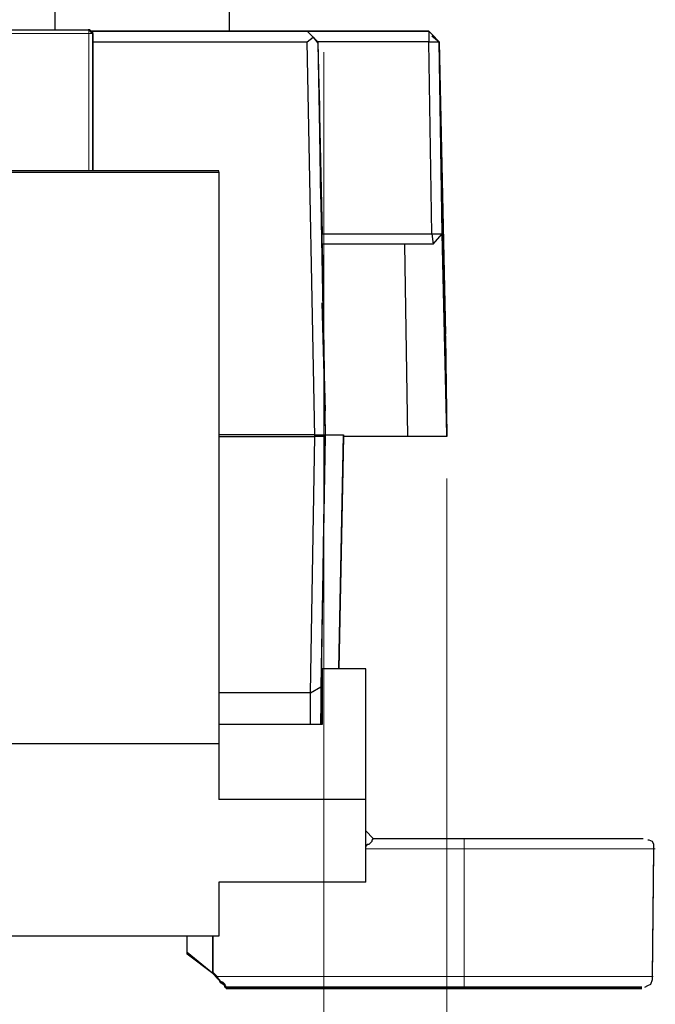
# Model space of a CAD drawing. Header units: millimetres. Extents: x 0 to 210, y 0 to 297.
# Tile 6 of 22: x 47 to 62, y 130 to 153. Entities that reach past the tile are written whole.
import ezdxf

# ---------------------------------------------------------------- set-up
doc = ezdxf.new("R2010")
doc.units = ezdxf.units.MM
doc.header["$MEASUREMENT"] = 0
for name, pattern in [('AI-Linetype-305', [12.7, 6.35, -1.27, 1.27, -1.27, 1.27, -1.27]), ('AI-Linetype-306', [12.7, 6.35, -1.27, 1.27, -1.27, 1.27, -1.27]), ('AI-Linetype-307', [12.7, 6.35, -1.27, 1.27, -1.27, 1.27, -1.27]), ('AI-Linetype-308', [12.7, 6.35, -1.27, 1.27, -1.27, 1.27, -1.27]), ('AI-Linetype-311', [12.7, 6.35, -1.27, 1.27, -1.27, 1.27, -1.27]), ('AI-Linetype-315', [12.7, 6.35, -1.27, 1.27, -1.27, 1.27, -1.27]), ('AI-Linetype-318', [12.7, 6.35, -1.27, 1.27, -1.27, 1.27, -1.27]), ('AI-Linetype-319', [12.7, 6.35, -1.27, 1.27, -1.27, 1.27, -1.27]), ('AI-Linetype-323', [12.7, 6.35, -1.27, 1.27, -1.27, 1.27, -1.27]), ('AI-Linetype-324', [12.7, 6.35, -1.27, 1.27, -1.27, 1.27, -1.27]), ('AI-Linetype-328', [12.7, 6.35, -1.27, 1.27, -1.27, 1.27, -1.27]), ('AI-Linetype-329', [12.7, 6.35, -1.27, 1.27, -1.27, 1.27, -1.27]), ('AI-Linetype-332', [12.7, 6.35, -1.27, 1.27, -1.27, 1.27, -1.27]), ('AI-Linetype-333', [12.7, 6.35, -1.27, 1.27, -1.27, 1.27, -1.27]), ('AI-Linetype-334', [12.7, 6.35, -1.27, 1.27, -1.27, 1.27, -1.27]), ('AI-Linetype-338', [12.7, 6.35, -1.27, 1.27, -1.27, 1.27, -1.27]), ('AI-Linetype-339', [12.7, 6.35, -1.27, 1.27, -1.27, 1.27, -1.27]), ('AI-Linetype-343', [12.7, 6.35, -1.27, 1.27, -1.27, 1.27, -1.27]), ('AI-Linetype-344', [12.7, 6.35, -1.27, 1.27, -1.27, 1.27, -1.27]), ('AI-Linetype-412', [12.7, 6.35, -1.27, 1.27, -1.27, 1.27, -1.27]), ('AI-Linetype-413', [12.7, 6.35, -1.27, 1.27, -1.27, 1.27, -1.27]), ('AI-Linetype-416', [12.7, 6.35, -1.27, 1.27, -1.27, 1.27, -1.27]), ('AI-Linetype-417', [12.7, 6.35, -1.27, 1.27, -1.27, 1.27, -1.27]), ('AI-Linetype-418', [12.7, 6.35, -1.27, 1.27, -1.27, 1.27, -1.27]), ('AI-Linetype-419', [12.7, 6.35, -1.27, 1.27, -1.27, 1.27, -1.27])]:
    doc.linetypes.add(name, pattern=pattern)
doc.layers.add('Capa 1', color=7, linetype='Continuous', lineweight=0)

# ---------------------------------------------------------------- blocks, each defined once
blk = doc.blocks.new('Block_0')
at = {"layer": 'Capa 1', "color": 8, "linetype": 'AI-Linetype-412', "lineweight": 18, "true_color": 0x808080}
blk.add_line((46.487, 153.138), (48.652, 153.138), dxfattribs=at)
at = {"layer": 'Capa 1', "color": 8, "linetype": 'AI-Linetype-416', "lineweight": 18, "true_color": 0x808080}
blk.add_line((48.651, 153.241), (48.651, 153.241), dxfattribs=at)
at = {"layer": 'Capa 1', "color": 8, "linetype": 'AI-Linetype-413', "lineweight": 18, "true_color": 0x808080}
blk.add_line((48.653, 149.916), (48.651, 153.138), dxfattribs=at)
at = {"layer": 'Capa 1', "color": 8, "linetype": 'AI-Linetype-311', "lineweight": 18, "true_color": 0x808080}
blk.add_line((57.478, 133.97), (55.175, 133.97), dxfattribs=at)
at = {"layer": 'Capa 1', "color": 8, "linetype": 'AI-Linetype-306', "lineweight": 18, "true_color": 0x808080}
blk.add_line((57.478, 130.97), (57.478, 133.97), dxfattribs=at)
at = {"layer": 'Capa 1', "color": 8, "linetype": 'AI-Linetype-308', "lineweight": 18, "true_color": 0x808080}
blk.add_line((51.684, 130.97), (57.479, 130.97), dxfattribs=at)
at = {"layer": 'Capa 1', "color": 8, "linetype": 'AI-Linetype-332', "lineweight": 18, "true_color": 0x808080}
blk.add_line((51.684, 130.958), (51.694, 130.958), dxfattribs=at)
at = {"layer": 'Capa 1', "color": 8, "linetype": 'AI-Linetype-319', "lineweight": 18, "true_color": 0x808080}
blk.add_line((57.478, 130.724), (51.921, 130.724), dxfattribs=at)
at = {"layer": 'Capa 1', "color": 8, "linetype": 'AI-Linetype-334', "lineweight": 18, "true_color": 0x808080}
blk.add_line((57.478, 130.712), (51.921, 130.712), dxfattribs=at)
at = {"layer": 'Capa 1', "color": 8, "linetype": 'AI-Linetype-329', "lineweight": 18, "true_color": 0x808080}
blk.add_line((56.353, 130.723), (56.371, 130.724), dxfattribs=at)
at = {"layer": 'Capa 1', "color": 8, "linetype": 'AI-Linetype-324', "lineweight": 18, "true_color": 0x808080}
blk.add_line((56.353, 130.723), (56.353, 130.723), dxfattribs=at)
at = {"layer": 'Capa 1', "color": 8, "linetype": 'AI-Linetype-339', "lineweight": 18, "true_color": 0x808080}
blk.add_line((56.353, 130.711), (56.353, 130.711), dxfattribs=at)
at = {"layer": 'Capa 1', "color": 8, "linetype": 'AI-Linetype-344', "lineweight": 18, "true_color": 0x808080}
blk.add_line((56.353, 130.711), (56.371, 130.711), dxfattribs=at)
at = {"layer": 'Capa 1', "color": 8, "linetype": 'AI-Linetype-328', "lineweight": 18, "true_color": 0x808080}
blk.add_line((60.103, 130.723), (60.086, 130.724), dxfattribs=at)
at = {"layer": 'Capa 1', "color": 8, "linetype": 'AI-Linetype-343', "lineweight": 18, "true_color": 0x808080}
blk.add_line((60.103, 130.711), (60.086, 130.711), dxfattribs=at)
at = {"layer": 'Capa 1', "color": 8, "linetype": 'AI-Linetype-323', "lineweight": 18, "true_color": 0x808080}
blk.add_line((60.103, 130.724), (60.103, 130.723), dxfattribs=at)
at = {"layer": 'Capa 1', "color": 8, "linetype": 'AI-Linetype-338', "lineweight": 18, "true_color": 0x808080}
blk.add_line((60.103, 130.711), (60.103, 130.711), dxfattribs=at)
at = {"layer": 'Capa 1', "color": 8, "linetype": 'AI-Linetype-417', "lineweight": 18, "true_color": 0x808080}
blk.add_lwpolyline([(48.651, 153.138), (48.651, 153.157), (48.651, 153.176), (48.651, 153.194), (48.651, 153.21), (48.651, 153.223), (48.651, 153.232), (48.651, 153.239), (48.651, 153.241)], dxfattribs=at)
at = {"layer": 'Capa 1', "color": 8, "linetype": 'AI-Linetype-418', "lineweight": 18, "true_color": 0x808080}
blk.add_lwpolyline([(48.651, 153.138), (48.689, 153.138), (48.722, 153.139), (48.743, 153.14), (48.751, 153.141)], dxfattribs=at)
at = {"layer": 'Capa 1', "color": 8, "linetype": 'AI-Linetype-419', "lineweight": 18, "true_color": 0x808080}
blk.add_lwpolyline([(48.739, 153.19), (48.744, 153.179), (48.749, 153.161), (48.752, 153.141)], dxfattribs=at)
at = {"layer": 'Capa 1', "color": 8, "linetype": 'AI-Linetype-315', "lineweight": 18, "true_color": 0x808080}
blk.add_lwpolyline([(57.478, 134.224), (57.478, 134.219), (57.478, 134.205), (57.478, 134.181), (57.478, 134.15), (57.478, 134.111), (57.478, 134.067), (57.478, 134.019), (57.478, 133.97)], dxfattribs=at)
at = {"layer": 'Capa 1', "color": 8, "linetype": 'AI-Linetype-307', "lineweight": 18, "true_color": 0x808080}
blk.add_lwpolyline([(61.974, 133.969), (61.974, 133.969), (61.919, 133.969), (61.754, 133.969), (61.484, 133.97), (61.115, 133.97), (60.657, 133.97), (60.121, 133.97), (59.519, 133.97), (58.868, 133.97), (58.182, 133.97), (57.479, 133.97)], dxfattribs=at)
at = {"layer": 'Capa 1', "color": 8, "linetype": 'AI-Linetype-305', "lineweight": 18, "true_color": 0x808080}
blk.add_lwpolyline([(57.478, 130.97), (58.173, 130.97), (58.851, 130.97), (59.496, 130.97), (60.09, 130.97), (60.62, 130.97), (61.073, 130.97), (61.437, 130.969), (61.704, 130.969), (61.867, 130.969), (61.922, 130.969)], dxfattribs=at)
at = {"layer": 'Capa 1', "color": 8, "linetype": 'AI-Linetype-318', "lineweight": 18, "true_color": 0x808080}
blk.add_lwpolyline([(57.478, 130.97), (57.478, 130.922), (57.478, 130.876), (57.478, 130.833), (57.478, 130.796), (57.478, 130.766), (57.478, 130.743), (57.478, 130.729), (57.478, 130.725)], dxfattribs=at)
at = {"layer": 'Capa 1', "color": 8, "linetype": 'AI-Linetype-333', "lineweight": 18, "true_color": 0x808080}
blk.add_lwpolyline([(57.478, 130.722), (57.478, 130.717), (57.478, 130.712)], dxfattribs=at)
at = {"layer": 'Capa 1', "color": 18, "lineweight": 25, "true_color": 0x000000}
for points in [[(47.863, 153.228), (47.863, 153.228), (47.863, 153.687), (47.863, 153.687)], [(51.956, 153.193), (51.956, 153.193), (51.956, 153.687), (51.956, 153.687)], [(46.452, 153.228), (46.452, 153.228), (48.639, 153.228), (48.639, 153.228)], [(48.639, 153.228), (48.639, 153.228), (48.639, 153.228), (48.639, 153.228)], [(48.745, 153.193), (48.745, 153.193), (48.71, 153.193), (48.71, 153.193)], [(53.79, 153.193), (53.79, 153.193), (48.745, 153.193), (48.745, 153.193)], [(48.745, 152.946), (48.745, 152.946), (48.745, 153.193), (48.745, 153.193)], [(48.745, 153.193), (48.745, 153.193), (48.745, 153.193), (48.745, 153.193)], [(48.745, 153.122), (48.745, 153.122), (48.745, 149.912), (48.745, 149.912)], [(48.745, 153.122), (48.745, 153.122), (48.745, 153.122), (48.745, 153.122)], [(48.745, 151.852), (48.745, 151.852), (48.745, 153.122), (48.745, 153.122)], [(49.274, 153.193), (49.274, 153.193), (49.274, 153.193), (49.274, 153.193)], [(49.274, 153.193), (49.274, 153.193), (49.274, 153.193), (49.274, 153.193)], [(49.274, 153.193), (49.274, 153.193), (49.274, 153.193), (49.274, 153.193)], [(51.956, 153.193), (51.956, 153.193), (53.79, 153.193), (53.79, 153.193)], [(53.931, 153.052), (53.931, 153.052), (53.79, 153.193), (53.79, 153.193)], [(53.79, 153.193), (53.79, 153.193), (53.79, 153.193), (53.79, 153.193)], [(54.037, 152.946), (54.037, 152.946), (53.79, 153.193), (53.79, 153.193)], [(53.79, 153.193), (53.79, 153.193), (55.66, 153.193), (55.66, 153.193)], [(53.79, 153.193), (53.79, 153.193), (53.79, 153.193), (53.79, 153.193)], [(53.79, 153.193), (53.79, 153.193), (55.66, 153.193), (55.66, 153.193)], [(55.66, 153.193), (55.66, 153.193), (53.79, 153.193), (53.79, 153.193)], [(53.79, 153.193), (53.79, 153.193), (53.79, 153.193), (53.79, 153.193)], [(53.79, 153.193), (53.79, 153.193), (55.66, 153.193), (55.66, 153.193)], [(55.66, 153.193), (55.66, 153.193), (53.79, 153.193), (53.79, 153.193)], [(53.79, 153.193), (53.79, 153.193), (53.79, 153.193), (53.79, 153.193)], [(53.79, 153.193), (53.79, 153.193), (55.66, 153.193), (55.66, 153.193)], [(53.79, 153.193), (53.79, 153.193), (56.648, 153.193), (56.648, 153.193)], [(53.79, 153.193), (53.79, 153.193), (53.79, 153.193), (53.79, 153.193)], [(56.648, 153.193), (56.648, 153.193), (53.79, 153.193), (53.79, 153.193)], [(53.79, 153.193), (53.79, 153.193), (53.79, 153.193), (53.79, 153.193)], [(53.79, 153.193), (53.79, 153.193), (53.79, 153.193), (53.79, 153.193)], [(53.79, 153.193), (53.79, 153.193), (53.79, 153.193), (53.79, 153.193)], [(53.79, 153.193), (53.79, 153.193), (53.79, 153.193), (53.79, 153.193)], [(53.79, 152.946), (53.79, 152.946), (53.931, 153.052), (53.931, 153.052)], [(53.931, 153.052), (53.931, 153.052), (54.037, 152.911), (54.037, 152.911)], [(55.66, 153.193), (55.66, 153.193), (55.66, 153.193), (55.66, 153.193)], [(55.66, 153.193), (55.66, 153.193), (55.66, 153.193), (55.66, 153.193)], [(55.66, 153.193), (55.66, 153.193), (55.66, 153.193), (55.66, 153.193)], [(55.66, 153.193), (55.66, 153.193), (55.66, 153.193), (55.66, 153.193)], [(56.648, 153.193), (56.648, 153.193), (55.66, 153.193), (55.66, 153.193)], [(56.648, 153.193), (56.648, 153.193), (55.66, 153.193), (55.66, 153.193)], [(55.66, 153.193), (55.66, 153.193), (55.66, 153.193), (55.66, 153.193)], [(56.648, 153.193), (56.648, 153.193), (56.648, 153.193), (56.648, 153.193)], [(56.648, 153.193), (56.648, 153.193), (56.648, 153.193), (56.648, 153.193)], [(56.648, 153.193), (56.648, 153.193), (56.894, 152.946), (56.894, 152.946)], [(56.648, 153.193), (56.648, 153.193), (56.648, 152.946), (56.648, 152.946)], [(56.648, 153.193), (56.648, 153.193), (56.648, 153.193), (56.648, 153.193)], [(56.894, 152.946), (56.894, 152.946), (56.648, 153.193), (56.648, 153.193)], [(56.648, 153.193), (56.648, 153.193), (56.648, 153.193), (56.648, 153.193)], [(56.648, 153.193), (56.648, 153.193), (56.648, 153.193), (56.648, 153.193)], [(56.894, 152.946), (56.894, 152.946), (56.718, 153.122), (56.718, 153.122)], [(56.718, 153.087), (56.718, 153.087), (56.894, 152.946), (56.894, 152.946)], [(48.745, 152.946), (48.745, 152.946), (53.79, 152.946), (53.79, 152.946)], [(48.745, 149.912), (48.745, 149.912), (48.745, 152.946), (48.745, 152.946)], [(53.966, 143.668), (53.966, 143.668), (53.79, 152.946), (53.79, 152.946)], [(54.037, 152.911), (54.037, 152.911), (54.037, 152.946), (54.037, 152.946)], [(54.037, 152.946), (54.037, 152.946), (54.037, 152.946), (54.037, 152.946)], [(54.037, 152.946), (54.037, 152.946), (54.143, 148.43), (54.143, 148.43)], [(56.648, 152.946), (56.648, 152.946), (54.037, 152.946), (54.037, 152.946)], [(54.037, 152.911), (54.037, 152.911), (54.213, 143.703), (54.213, 143.703)], [(56.648, 152.946), (56.648, 152.946), (56.894, 152.946), (56.894, 152.946)], [(56.718, 148.43), (56.718, 148.43), (56.648, 152.946), (56.648, 152.946)], [(56.894, 152.946), (56.894, 152.946), (56.965, 148.43), (56.965, 148.43)], [(56.894, 152.946), (56.894, 152.946), (56.894, 152.946), (56.894, 152.946)], [(57.036, 146.032), (57.036, 146.032), (56.894, 152.946), (56.894, 152.946)], [(56.894, 152.946), (56.894, 152.946), (56.894, 152.946), (56.894, 152.946)], [(56.894, 152.946), (56.894, 152.946), (57.036, 146.067), (57.036, 146.067)], [(56.965, 148.43), (56.965, 148.43), (56.894, 152.946), (56.894, 152.946)], [(48.745, 149.912), (48.745, 149.912), (48.745, 151.817), (48.745, 151.817)], [(48.745, 151.817), (48.745, 151.817), (48.745, 151.817), (48.745, 151.817)], [(54.108, 149.242), (54.108, 149.242), (54.072, 151.817), (54.072, 151.817)], [(54.072, 151.817), (54.072, 151.817), (54.108, 149.242), (54.108, 149.242)], [(54.072, 151.817), (54.072, 151.817), (54.072, 151.817), (54.072, 151.817)], [(51.709, 149.912), (51.709, 149.912), (46.452, 149.912), (46.452, 149.912)], [(46.452, 149.877), (46.452, 149.877), (51.709, 149.877), (51.709, 149.877)], [(51.709, 149.877), (51.709, 149.877), (51.709, 149.912), (51.709, 149.912)], [(51.709, 149.877), (51.709, 149.877), (51.709, 136.436), (51.709, 136.436)], [(54.108, 149.242), (54.108, 149.242), (54.108, 149.242), (54.108, 149.242)], [(54.143, 148.184), (54.143, 148.184), (54.143, 148.43), (54.143, 148.43)], [(54.143, 148.43), (54.143, 148.43), (56.718, 148.43), (56.718, 148.43)], [(56.718, 148.43), (56.718, 148.43), (56.965, 148.43), (56.965, 148.43)], [(56.718, 148.43), (56.718, 148.43), (56.753, 148.184), (56.753, 148.184)], [(56.753, 148.184), (56.753, 148.184), (56.965, 148.43), (56.965, 148.43)], [(56.965, 148.43), (56.965, 148.43), (57.071, 143.668), (57.071, 143.668)], [(56.965, 148.43), (56.965, 148.43), (56.965, 148.43), (56.965, 148.43)], [(56.965, 148.43), (56.965, 148.43), (56.965, 148.43), (56.965, 148.43)], [(57.071, 143.703), (57.071, 143.703), (56.965, 148.43), (56.965, 148.43)], [(54.143, 148.184), (54.143, 148.184), (54.213, 143.703), (54.213, 143.703)], [(56.753, 148.184), (56.753, 148.184), (54.143, 148.184), (54.143, 148.184)], [(56.154, 143.668), (56.154, 143.668), (56.083, 148.184), (56.083, 148.184)], [(54.213, 144.268), (54.213, 144.268), (54.143, 146.808), (54.143, 146.808)], [(54.143, 146.808), (54.143, 146.808), (54.213, 144.268), (54.213, 144.268)], [(54.143, 146.808), (54.143, 146.808), (54.143, 146.808), (54.143, 146.808)], [(57.036, 146.067), (57.036, 146.067), (57.036, 146.067), (57.036, 146.067)], [(57.071, 143.668), (57.071, 143.668), (57.036, 146.067), (57.036, 146.067)], [(57.036, 146.032), (57.036, 146.032), (57.071, 143.668), (57.071, 143.668)], [(54.213, 144.268), (54.213, 144.268), (54.213, 144.268), (54.213, 144.268)], [(53.966, 143.703), (53.966, 143.703), (51.709, 143.703), (51.709, 143.703)], [(51.709, 143.668), (51.709, 143.668), (53.966, 143.668), (53.966, 143.668)], [(53.861, 137.635), (53.861, 137.635), (53.966, 143.668), (53.966, 143.668)], [(53.966, 143.703), (53.966, 143.703), (53.966, 143.703), (53.966, 143.703)], [(53.966, 143.703), (53.966, 143.703), (54.213, 143.703), (54.213, 143.703)], [(54.213, 143.668), (54.213, 143.668), (53.966, 143.668), (53.966, 143.668)], [(54.213, 143.668), (54.213, 143.668), (54.108, 137.777), (54.108, 137.777)], [(54.108, 136.895), (54.108, 136.895), (54.213, 143.668), (54.213, 143.668)], [(54.213, 143.703), (54.213, 143.703), (54.213, 143.703), (54.213, 143.703)], [(54.213, 143.703), (54.213, 143.703), (54.213, 143.703), (54.213, 143.703)], [(54.213, 143.703), (54.213, 143.703), (54.213, 143.703), (54.213, 143.703)], [(54.213, 143.703), (54.213, 143.703), (54.637, 143.703), (54.637, 143.703)], [(54.213, 143.703), (54.213, 143.703), (54.213, 143.668), (54.213, 143.668)], [(54.213, 143.668), (54.213, 143.668), (54.213, 143.668), (54.213, 143.668)], [(54.637, 143.703), (54.637, 143.703), (54.531, 138.2), (54.531, 138.2)], [(54.531, 138.2), (54.531, 138.2), (54.637, 143.703), (54.637, 143.703)], [(54.637, 143.703), (54.637, 143.703), (54.531, 138.2), (54.531, 138.2)], [(54.637, 143.668), (54.637, 143.668), (54.531, 138.2), (54.531, 138.2)], [(54.637, 143.668), (54.637, 143.668), (54.531, 138.2), (54.531, 138.2)], [(54.637, 143.703), (54.637, 143.703), (54.637, 143.703), (54.637, 143.703)], [(54.637, 143.703), (54.637, 143.703), (54.637, 143.703), (54.637, 143.703)], [(56.154, 143.668), (56.154, 143.668), (54.637, 143.668), (54.637, 143.668)], [(57.071, 143.668), (57.071, 143.668), (56.154, 143.668), (56.154, 143.668)], [(57.071, 143.668), (57.071, 143.668), (57.071, 143.703), (57.071, 143.703)], [(57.071, 143.668), (57.071, 143.668), (57.071, 143.668), (57.071, 143.668)], [(57.071, 143.668), (57.071, 143.668), (57.071, 143.668), (57.071, 143.668)], [(54.143, 138.2), (54.143, 138.2), (54.143, 136.895), (54.143, 136.895)], [(55.166, 138.2), (55.166, 138.2), (54.143, 138.2), (54.143, 138.2)], [(55.166, 135.131), (55.166, 135.131), (55.166, 138.2), (55.166, 138.2)], [(53.861, 137.635), (53.861, 137.635), (54.108, 137.777), (54.108, 137.777)], [(54.108, 137.777), (54.108, 137.777), (54.108, 136.895), (54.108, 136.895)], [(53.861, 137.635), (53.861, 137.635), (51.709, 137.635), (51.709, 137.635)], [(53.861, 137.635), (53.861, 137.635), (53.861, 137.635), (53.861, 137.635)], [(53.861, 136.895), (53.861, 136.895), (53.861, 137.635), (53.861, 137.635)], [(54.143, 136.895), (54.143, 136.895), (51.709, 136.895), (51.709, 136.895)], [(51.709, 136.436), (51.709, 136.436), (33.223, 136.436), (33.223, 136.436)], [(51.709, 136.436), (51.709, 136.436), (51.709, 135.131), (51.709, 135.131)], [(55.166, 135.131), (55.166, 135.131), (51.709, 135.131), (51.709, 135.131)], [(55.166, 133.19), (55.166, 133.19), (55.166, 135.131), (55.166, 135.131)], [(55.166, 134.39), (55.166, 134.39), (55.342, 134.214), (55.342, 134.214)], [(55.342, 134.214), (55.342, 134.214), (57.459, 134.214), (57.459, 134.214)], [(61.904, 130.968), (61.904, 130.968), (61.939, 133.967), (61.939, 133.967)], [(61.904, 130.933), (61.904, 130.933), (61.939, 133.931), (61.939, 133.931)], [(55.166, 133.19), (55.166, 133.19), (51.709, 133.19), (51.709, 133.19)], [(51.709, 133.19), (51.709, 133.19), (51.709, 131.92), (51.709, 131.92)], [(51.709, 131.92), (51.709, 131.92), (33.223, 131.92), (33.223, 131.92)], [(50.968, 131.532), (50.968, 131.532), (50.968, 131.92), (50.968, 131.92)], [(51.568, 131.074), (51.568, 131.074), (51.568, 131.92), (51.568, 131.92)], [(51.568, 131.92), (51.568, 131.92), (51.568, 131.039), (51.568, 131.039)], [(51.568, 131.039), (51.568, 131.039), (50.968, 131.532), (50.968, 131.532)], [(50.968, 131.532), (50.968, 131.532), (50.968, 131.532), (50.968, 131.532)], [(51.568, 131.039), (51.568, 131.039), (50.968, 131.532), (50.968, 131.532)], [(50.968, 131.497), (50.968, 131.497), (50.968, 131.532), (50.968, 131.532)], [(51.568, 131.039), (51.568, 131.039), (50.968, 131.497), (50.968, 131.497)], [(50.968, 131.497), (50.968, 131.497), (50.968, 131.497), (50.968, 131.497)], [(51.568, 131.039), (51.568, 131.039), (50.968, 131.497), (50.968, 131.497)], [(51.568, 131.074), (51.568, 131.074), (51.673, 130.968), (51.673, 130.968)], [(51.568, 131.039), (51.568, 131.039), (51.568, 131.074), (51.568, 131.074)], [(51.568, 131.039), (51.568, 131.039), (51.568, 131.039), (51.568, 131.039)], [(51.568, 131.039), (51.568, 131.039), (51.568, 131.039), (51.568, 131.039)], [(51.673, 130.933), (51.673, 130.933), (51.568, 131.039), (51.568, 131.039)], [(51.568, 131.039), (51.568, 131.039), (51.568, 131.039), (51.568, 131.039)], [(51.568, 131.039), (51.568, 131.039), (51.673, 130.933), (51.673, 130.933)], [(51.568, 131.039), (51.568, 131.039), (51.568, 131.039), (51.568, 131.039)], [(51.568, 131.039), (51.568, 131.039), (51.568, 131.039), (51.568, 131.039)], [(51.568, 131.039), (51.568, 131.039), (51.568, 131.039), (51.568, 131.039)], [(51.568, 131.039), (51.568, 131.039), (51.568, 131.039), (51.568, 131.039)], [(51.568, 131.039), (51.568, 131.039), (51.568, 131.039), (51.568, 131.039)], [(51.673, 130.933), (51.673, 130.933), (51.568, 131.039), (51.568, 131.039)], [(51.568, 131.039), (51.568, 131.039), (51.568, 131.039), (51.568, 131.039)], [(51.92, 130.721), (51.92, 130.721), (51.885, 130.721), (51.885, 130.721)], [(51.885, 130.721), (51.885, 130.721), (51.885, 130.721), (51.885, 130.721)], [(51.885, 130.721), (51.885, 130.721), (51.92, 130.721), (51.92, 130.721)], [(51.885, 130.721), (51.885, 130.721), (51.885, 130.721), (51.885, 130.721)], [(51.92, 130.686), (51.92, 130.686), (51.885, 130.721), (51.885, 130.721)], [(51.885, 130.721), (51.885, 130.721), (51.885, 130.721), (51.885, 130.721)], [(51.885, 130.721), (51.885, 130.721), (51.92, 130.686), (51.92, 130.686)], [(51.885, 130.721), (51.885, 130.721), (51.885, 130.721), (51.885, 130.721)], [(51.92, 130.721), (51.92, 130.721), (51.92, 130.721), (51.92, 130.721)], [(51.92, 130.721), (51.92, 130.721), (51.92, 130.721), (51.92, 130.721)], [(51.92, 130.721), (51.92, 130.721), (53.014, 130.721), (53.014, 130.721)], [(53.014, 130.721), (53.014, 130.721), (51.92, 130.721), (51.92, 130.721)], [(51.92, 130.721), (51.92, 130.721), (57.459, 130.721), (57.459, 130.721)], [(51.92, 130.686), (51.92, 130.686), (51.92, 130.686), (51.92, 130.686)], [(51.92, 130.686), (51.92, 130.686), (51.92, 130.686), (51.92, 130.686)], [(51.92, 130.686), (51.92, 130.686), (53.014, 130.686), (53.014, 130.686)], [(53.014, 130.686), (53.014, 130.686), (51.92, 130.686), (51.92, 130.686)], [(51.92, 130.686), (51.92, 130.686), (57.459, 130.686), (57.459, 130.686)], [(53.014, 130.721), (53.014, 130.721), (53.014, 130.721), (53.014, 130.721)], [(53.014, 130.721), (53.014, 130.721), (53.014, 130.721), (53.014, 130.721)], [(53.014, 130.686), (53.014, 130.686), (53.014, 130.686), (53.014, 130.686)], [(53.014, 130.686), (53.014, 130.686), (53.014, 130.686), (53.014, 130.686)]]:
    blk.add_open_spline(points, degree=3, dxfattribs=at)
for points, knots in [([(48.71, 153.158), (48.71, 153.158), (48.71, 153.193), (48.71, 153.193), (48.71, 153.193), (48.675, 153.193), (48.675, 153.193), (48.675, 153.193), (48.675, 153.228), (48.675, 153.228), (48.675, 153.228), (48.639, 153.228), (48.639, 153.228)], [0, 0, 0, 0, 1, 1, 1, 2, 2, 2, 3, 3, 3, 4, 4, 4, 4]), ([(48.639, 153.228), (48.639, 153.228), (48.639, 153.228), (48.639, 153.228), (48.639, 153.228), (48.675, 153.228), (48.675, 153.228), (48.675, 153.228), (48.675, 153.193), (48.675, 153.193), (48.675, 153.193), (48.71, 153.193), (48.71, 153.193), (48.71, 153.193), (48.71, 153.158), (48.71, 153.158)], [0, 0, 0, 0, 1, 1, 1, 2, 2, 2, 3, 3, 3, 4, 4, 4, 5, 5, 5, 5]), ([(48.745, 153.122), (48.745, 153.122), (48.745, 153.158), (48.745, 153.158), (48.745, 153.158), (48.745, 153.193), (48.745, 153.193), (48.745, 153.193), (48.71, 153.193), (48.71, 153.193), (48.71, 153.193), (48.675, 153.228), (48.675, 153.228), (48.675, 153.228), (48.639, 153.228), (48.639, 153.228)], [0, 0, 0, 0, 1, 1, 1, 2, 2, 2, 3, 3, 3, 4, 4, 4, 5, 5, 5, 5]), ([(48.71, 153.193), (48.71, 153.193), (48.992, 153.193), (48.992, 153.193), (48.992, 153.193), (49.204, 153.193), (49.204, 153.193), (49.204, 153.193), (49.274, 153.193), (49.274, 153.193)], [0, 0, 0, 0, 1, 1, 1, 2, 2, 2, 3, 3, 3, 3]), ([(48.71, 153.193), (48.71, 153.193), (49.133, 153.193), (49.133, 153.193), (49.133, 153.193), (49.839, 153.193), (49.839, 153.193), (49.839, 153.193), (50.439, 153.193), (50.439, 153.193), (50.439, 153.193), (50.933, 153.193), (50.933, 153.193), (50.933, 153.193), (51.321, 153.193), (51.321, 153.193), (51.321, 153.193), (51.638, 153.193), (51.638, 153.193), (51.638, 153.193), (51.85, 153.193), (51.85, 153.193), (51.85, 153.193), (51.92, 153.193), (51.92, 153.193), (51.92, 153.193), (51.956, 153.193), (51.956, 153.193)], [0, 0, 0, 0, 1, 1, 1, 2, 2, 2, 3, 3, 3, 4, 4, 4, 5, 5, 5, 6, 6, 6, 7, 7, 7, 8, 8, 8, 9, 9, 9, 9]), ([(48.745, 151.817), (48.745, 151.817), (48.745, 151.817), (48.745, 151.817), (48.745, 151.817), (48.745, 151.852), (48.745, 151.852)], [0, 0, 0, 0, 1, 1, 1, 2, 2, 2, 2]), ([(55.342, 134.214), (55.342, 134.214), (55.307, 134.178), (55.307, 134.178), (55.307, 134.178), (55.307, 134.143), (55.307, 134.143), (55.307, 134.143), (55.272, 134.108), (55.272, 134.108), (55.272, 134.108), (55.236, 134.072), (55.236, 134.072), (55.236, 134.072), (55.201, 134.072), (55.201, 134.072), (55.201, 134.072), (55.166, 134.037), (55.166, 134.037)], [0, 0, 0, 0, 1, 1, 1, 2, 2, 2, 3, 3, 3, 4, 4, 4, 5, 5, 5, 6, 6, 6, 6]), ([(57.459, 134.214), (57.459, 134.214), (58.164, 134.214), (58.164, 134.214), (58.164, 134.214), (58.835, 134.214), (58.835, 134.214), (58.835, 134.214), (59.47, 134.214), (59.47, 134.214), (59.47, 134.214), (60.069, 134.214), (60.069, 134.214), (60.069, 134.214), (60.599, 134.214), (60.599, 134.214), (60.599, 134.214), (61.022, 134.214), (61.022, 134.214), (61.022, 134.214), (61.339, 134.214), (61.339, 134.214), (61.339, 134.214), (61.586, 134.214), (61.586, 134.214), (61.586, 134.214), (61.692, 134.214), (61.692, 134.214)], [0, 0, 0, 0, 1, 1, 1, 2, 2, 2, 3, 3, 3, 4, 4, 4, 5, 5, 5, 6, 6, 6, 7, 7, 7, 8, 8, 8, 9, 9, 9, 9]), ([(61.939, 133.967), (61.939, 133.967), (61.939, 134.002), (61.939, 134.002), (61.939, 134.002), (61.939, 134.072), (61.939, 134.072), (61.939, 134.072), (61.904, 134.143), (61.904, 134.143), (61.904, 134.143), (61.833, 134.178), (61.833, 134.178), (61.833, 134.178), (61.798, 134.178), (61.798, 134.178)], [0, 0, 0, 0, 1, 1, 1, 2, 2, 2, 3, 3, 3, 4, 4, 4, 5, 5, 5, 5]), ([(51.92, 130.721), (51.92, 130.721), (51.885, 130.721), (51.885, 130.721), (51.885, 130.721), (51.85, 130.756), (51.85, 130.756), (51.85, 130.756), (51.85, 130.792), (51.85, 130.792), (51.85, 130.792), (51.814, 130.827), (51.814, 130.827), (51.814, 130.827), (51.744, 130.862), (51.744, 130.862), (51.744, 130.862), (51.709, 130.897), (51.709, 130.897), (51.709, 130.897), (51.673, 130.968), (51.673, 130.968)], [0, 0, 0, 0, 1, 1, 1, 2, 2, 2, 3, 3, 3, 4, 4, 4, 5, 5, 5, 6, 6, 6, 7, 7, 7, 7]), ([(51.673, 130.933), (51.673, 130.933), (51.709, 130.897), (51.709, 130.897), (51.709, 130.897), (51.744, 130.862), (51.744, 130.862), (51.744, 130.862), (51.814, 130.827), (51.814, 130.827), (51.814, 130.827), (51.85, 130.792), (51.85, 130.792), (51.85, 130.792), (51.85, 130.756), (51.85, 130.756), (51.85, 130.756), (51.885, 130.721), (51.885, 130.721), (51.885, 130.721), (51.92, 130.721), (51.92, 130.721)], [0, 0, 0, 0, 1, 1, 1, 2, 2, 2, 3, 3, 3, 4, 4, 4, 5, 5, 5, 6, 6, 6, 7, 7, 7, 7]), ([(51.92, 130.686), (51.92, 130.686), (51.885, 130.686), (51.885, 130.686), (51.885, 130.686), (51.885, 130.721), (51.885, 130.721), (51.885, 130.721), (51.85, 130.721), (51.85, 130.721), (51.85, 130.721), (51.85, 130.756), (51.85, 130.756), (51.85, 130.756), (51.814, 130.792), (51.814, 130.792), (51.814, 130.792), (51.744, 130.862), (51.744, 130.862), (51.744, 130.862), (51.709, 130.897), (51.709, 130.897), (51.709, 130.897), (51.673, 130.933), (51.673, 130.933)], [0, 0, 0, 0, 1, 1, 1, 2, 2, 2, 3, 3, 3, 4, 4, 4, 5, 5, 5, 6, 6, 6, 7, 7, 7, 8, 8, 8, 8]), ([(51.673, 130.933), (51.673, 130.933), (51.709, 130.897), (51.709, 130.897), (51.709, 130.897), (51.744, 130.827), (51.744, 130.827), (51.744, 130.827), (51.814, 130.792), (51.814, 130.792), (51.814, 130.792), (51.85, 130.756), (51.85, 130.756), (51.85, 130.756), (51.85, 130.721), (51.85, 130.721), (51.85, 130.721), (51.885, 130.721), (51.885, 130.721), (51.885, 130.721), (51.885, 130.686), (51.885, 130.686), (51.885, 130.686), (51.92, 130.686), (51.92, 130.686)], [0, 0, 0, 0, 1, 1, 1, 2, 2, 2, 3, 3, 3, 4, 4, 4, 5, 5, 5, 6, 6, 6, 7, 7, 7, 8, 8, 8, 8]), ([(61.727, 130.721), (61.727, 130.721), (61.727, 130.721), (61.727, 130.721), (61.727, 130.721), (61.798, 130.756), (61.798, 130.756), (61.798, 130.756), (61.869, 130.792), (61.869, 130.792), (61.869, 130.792), (61.904, 130.897), (61.904, 130.897), (61.904, 130.897), (61.904, 130.968), (61.904, 130.968)], [0, 0, 0, 0, 1, 1, 1, 2, 2, 2, 3, 3, 3, 4, 4, 4, 5, 5, 5, 5]), ([(56.33, 130.721), (56.33, 130.721), (56.401, 130.721), (56.401, 130.721), (56.401, 130.721), (56.542, 130.721), (56.542, 130.721), (56.542, 130.721), (56.824, 130.721), (56.824, 130.721), (56.824, 130.721), (57.141, 130.721), (57.141, 130.721), (57.141, 130.721), (57.529, 130.721), (57.529, 130.721), (57.529, 130.721), (57.988, 130.721), (57.988, 130.721), (57.988, 130.721), (58.447, 130.721), (58.447, 130.721), (58.447, 130.721), (58.87, 130.721), (58.87, 130.721), (58.87, 130.721), (59.293, 130.721), (59.293, 130.721), (59.293, 130.721), (59.611, 130.721), (59.611, 130.721), (59.611, 130.721), (59.858, 130.721), (59.858, 130.721), (59.858, 130.721), (60.034, 130.721), (60.034, 130.721), (60.034, 130.721), (60.069, 130.721), (60.069, 130.721)], [0, 0, 0, 0, 1, 1, 1, 2, 2, 2, 3, 3, 3, 4, 4, 4, 5, 5, 5, 6, 6, 6, 7, 7, 7, 8, 8, 8, 9, 9, 9, 10, 10, 10, 11, 11, 11, 12, 12, 12, 13, 13, 13, 13]), ([(60.069, 130.721), (60.069, 130.721), (60.034, 130.721), (60.034, 130.721), (60.034, 130.721), (59.858, 130.721), (59.858, 130.721), (59.858, 130.721), (59.611, 130.721), (59.611, 130.721), (59.611, 130.721), (59.293, 130.721), (59.293, 130.721), (59.293, 130.721), (58.87, 130.721), (58.87, 130.721), (58.87, 130.721), (58.447, 130.721), (58.447, 130.721), (58.447, 130.721), (57.988, 130.721), (57.988, 130.721), (57.988, 130.721), (57.529, 130.721), (57.529, 130.721), (57.529, 130.721), (57.141, 130.721), (57.141, 130.721), (57.141, 130.721), (56.824, 130.721), (56.824, 130.721), (56.824, 130.721), (56.542, 130.721), (56.542, 130.721), (56.542, 130.721), (56.401, 130.721), (56.401, 130.721), (56.401, 130.721), (56.33, 130.721), (56.33, 130.721)], [0, 0, 0, 0, 1, 1, 1, 2, 2, 2, 3, 3, 3, 4, 4, 4, 5, 5, 5, 6, 6, 6, 7, 7, 7, 8, 8, 8, 9, 9, 9, 10, 10, 10, 11, 11, 11, 12, 12, 12, 13, 13, 13, 13]), ([(56.33, 130.686), (56.33, 130.686), (56.401, 130.686), (56.401, 130.686), (56.401, 130.686), (56.542, 130.686), (56.542, 130.686), (56.542, 130.686), (56.824, 130.686), (56.824, 130.686), (56.824, 130.686), (57.141, 130.686), (57.141, 130.686), (57.141, 130.686), (57.529, 130.686), (57.529, 130.686), (57.529, 130.686), (57.988, 130.686), (57.988, 130.686), (57.988, 130.686), (58.447, 130.686), (58.447, 130.686), (58.447, 130.686), (58.87, 130.686), (58.87, 130.686), (58.87, 130.686), (59.293, 130.686), (59.293, 130.686), (59.293, 130.686), (59.611, 130.686), (59.611, 130.686), (59.611, 130.686), (59.858, 130.686), (59.858, 130.686), (59.858, 130.686), (60.034, 130.686), (60.034, 130.686), (60.034, 130.686), (60.069, 130.686), (60.069, 130.686)], [0, 0, 0, 0, 1, 1, 1, 2, 2, 2, 3, 3, 3, 4, 4, 4, 5, 5, 5, 6, 6, 6, 7, 7, 7, 8, 8, 8, 9, 9, 9, 10, 10, 10, 11, 11, 11, 12, 12, 12, 13, 13, 13, 13]), ([(60.069, 130.686), (60.069, 130.686), (60.034, 130.686), (60.034, 130.686), (60.034, 130.686), (59.858, 130.686), (59.858, 130.686), (59.858, 130.686), (59.611, 130.686), (59.611, 130.686), (59.611, 130.686), (59.293, 130.686), (59.293, 130.686), (59.293, 130.686), (58.87, 130.686), (58.87, 130.686), (58.87, 130.686), (58.447, 130.686), (58.447, 130.686), (58.447, 130.686), (57.988, 130.686), (57.988, 130.686), (57.988, 130.686), (57.529, 130.686), (57.529, 130.686), (57.529, 130.686), (57.141, 130.686), (57.141, 130.686), (57.141, 130.686), (56.824, 130.686), (56.824, 130.686), (56.824, 130.686), (56.542, 130.686), (56.542, 130.686), (56.542, 130.686), (56.401, 130.686), (56.401, 130.686), (56.401, 130.686), (56.33, 130.686), (56.33, 130.686)], [0, 0, 0, 0, 1, 1, 1, 2, 2, 2, 3, 3, 3, 4, 4, 4, 5, 5, 5, 6, 6, 6, 7, 7, 7, 8, 8, 8, 9, 9, 9, 10, 10, 10, 11, 11, 11, 12, 12, 12, 13, 13, 13, 13]), ([(57.459, 130.721), (57.459, 130.721), (58.164, 130.721), (58.164, 130.721), (58.164, 130.721), (58.835, 130.721), (58.835, 130.721), (58.835, 130.721), (59.47, 130.721), (59.47, 130.721), (59.47, 130.721), (60.034, 130.721), (60.034, 130.721), (60.034, 130.721), (60.563, 130.721), (60.563, 130.721), (60.563, 130.721), (60.987, 130.721), (60.987, 130.721), (60.987, 130.721), (61.304, 130.721), (61.304, 130.721), (61.304, 130.721), (61.516, 130.721), (61.516, 130.721), (61.516, 130.721), (61.657, 130.721), (61.657, 130.721), (61.657, 130.721), (61.516, 130.721), (61.516, 130.721), (61.516, 130.721), (61.304, 130.721), (61.304, 130.721), (61.304, 130.721), (60.987, 130.721), (60.987, 130.721), (60.987, 130.721), (60.563, 130.721), (60.563, 130.721), (60.563, 130.721), (60.034, 130.721), (60.034, 130.721), (60.034, 130.721), (59.47, 130.721), (59.47, 130.721), (59.47, 130.721), (58.835, 130.721), (58.835, 130.721), (58.835, 130.721), (58.164, 130.721), (58.164, 130.721), (58.164, 130.721), (57.459, 130.721), (57.459, 130.721)], [0, 0, 0, 0, 1, 1, 1, 2, 2, 2, 3, 3, 3, 4, 4, 4, 5, 5, 5, 6, 6, 6, 7, 7, 7, 8, 8, 8, 9, 9, 9, 10, 10, 10, 11, 11, 11, 12, 12, 12, 13, 13, 13, 14, 14, 14, 15, 15, 15, 16, 16, 16, 17, 17, 17, 18, 18, 18, 18]), ([(57.459, 130.686), (57.459, 130.686), (58.164, 130.686), (58.164, 130.686), (58.164, 130.686), (58.835, 130.686), (58.835, 130.686), (58.835, 130.686), (59.47, 130.686), (59.47, 130.686), (59.47, 130.686), (60.034, 130.686), (60.034, 130.686), (60.034, 130.686), (60.563, 130.686), (60.563, 130.686), (60.563, 130.686), (60.987, 130.686), (60.987, 130.686), (60.987, 130.686), (61.304, 130.686), (61.304, 130.686), (61.304, 130.686), (61.516, 130.686), (61.516, 130.686), (61.516, 130.686), (61.657, 130.686), (61.657, 130.686), (61.657, 130.686), (61.516, 130.686), (61.516, 130.686), (61.516, 130.686), (61.304, 130.686), (61.304, 130.686), (61.304, 130.686), (60.987, 130.686), (60.987, 130.686), (60.987, 130.686), (60.563, 130.686), (60.563, 130.686), (60.563, 130.686), (60.034, 130.686), (60.034, 130.686), (60.034, 130.686), (59.47, 130.686), (59.47, 130.686), (59.47, 130.686), (58.835, 130.686), (58.835, 130.686), (58.835, 130.686), (58.164, 130.686), (58.164, 130.686), (58.164, 130.686), (57.459, 130.686), (57.459, 130.686)], [0, 0, 0, 0, 1, 1, 1, 2, 2, 2, 3, 3, 3, 4, 4, 4, 5, 5, 5, 6, 6, 6, 7, 7, 7, 8, 8, 8, 9, 9, 9, 10, 10, 10, 11, 11, 11, 12, 12, 12, 13, 13, 13, 14, 14, 14, 15, 15, 15, 16, 16, 16, 17, 17, 17, 18, 18, 18, 18])]:
    blk.add_open_spline(points, degree=3, knots=knots, dxfattribs=at)
at = {"layer": 'Capa 1', "color": 8, "lineweight": 18, "true_color": 0x808080}
for points in [[(54.178, 152.699), (54.178, 152.699), (54.178, 123.172), (54.178, 123.172)], [(57.071, 142.68), (57.071, 142.68), (57.071, 117.174), (57.071, 117.174)]]:
    blk.add_open_spline(points, degree=3, dxfattribs=at)

msp = doc.modelspace()

# ---------------------------------------------------------------- block references
at = {"layer": 'Capa 1'}
msp.add_blockref('Block_0', (0, 0), dxfattribs=at)

doc.saveas('drawing.dxf')
